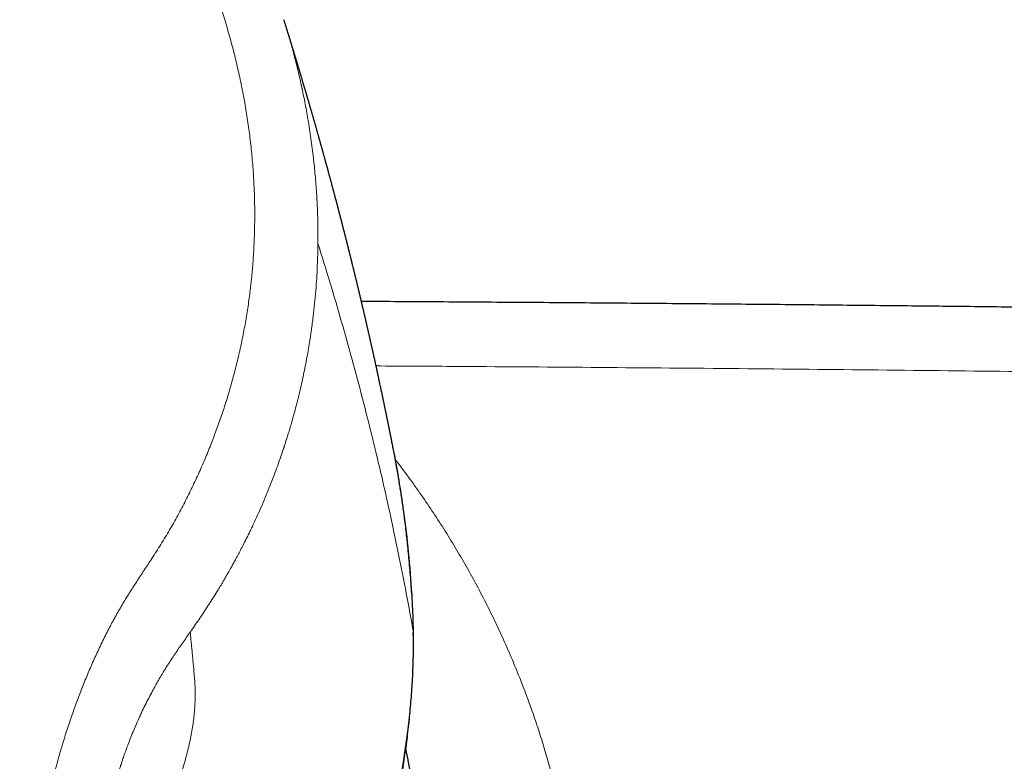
# Model space of a CAD drawing. Header units: millimetres. Extents: x 8 to 965, y 12 to 534.
# Tile 33 of 56: x 510 to 536, y 499 to 519. Entities that reach past the tile are written whole.
import ezdxf

# ---------------------------------------------------------------- set-up
doc = ezdxf.new("R2010")
doc.units = ezdxf.units.MM

msp = doc.modelspace()

# ---------------------------------------------------------------- linework, layer by layer
at = {"color": 7, "linetype": 'Continuous', "lineweight": 30}
msp.add_line((516.866, 518.632), (516.86, 518.651), dxfattribs=at)
at = {"color": 252, "linetype": 'Continuous', "lineweight": 0}
msp.add_line((520.236, 501.633), (520.237, 501.621), dxfattribs=at)
at = {"color": 7, "linetype": 'Continuous', "lineweight": 30, "flags": 128}
msp.add_lwpolyline([(520.356, 497.949), (520.337, 498.051), (520.317, 498.157), (520.287, 498.319), (520.256, 498.483), (520.225, 498.651), (520.193, 498.822), (520.161, 498.996), (520.127, 499.174), (520.099, 499.328), (520.069, 499.485), (520.051, 499.583)], dxfattribs=at)
at = {"color": 252, "linetype": 'Continuous', "lineweight": 0}
msp.add_arc((497.663, 502.783), 22.602, 307.1375, 357.0827, dxfattribs=at)
for points, knots in [([(516.096, 513.349), (516.097, 513.505), (516.098, 513.815), (516.083, 514.281), (516.055, 514.746), (516.014, 515.211), (515.961, 515.672), (515.896, 516.129), (515.819, 516.582), (515.731, 517.034), (515.63, 517.486), (515.517, 517.939), (515.391, 518.393), (515.253, 518.844), (515.104, 519.291), (514.944, 519.735), (514.772, 520.176), (514.59, 520.612), (514.396, 521.044), (514.192, 521.471), (513.977, 521.893), (513.752, 522.311), (513.518, 522.721), (513.275, 523.123), (513.023, 523.517), (512.762, 523.906), (512.49, 524.292), (512.206, 524.674), (511.91, 525.052), (511.605, 525.423), (511.29, 525.787), (510.966, 526.144), (510.633, 526.494), (510.303, 526.823), (509.977, 527.133), (509.658, 527.425), (509.331, 527.71), (508.998, 527.987), (508.66, 528.257), (508.318, 528.517), (507.971, 528.769), (507.619, 529.014), (507.259, 529.252), (506.89, 529.484), (506.513, 529.71), (506.131, 529.927), (505.743, 530.136), (505.353, 530.336), (504.96, 530.526), (504.564, 530.706), (504.165, 530.879), (503.759, 531.044), (503.346, 531.202), (502.927, 531.352), (502.504, 531.493), (502.078, 531.625), (501.652, 531.747), (501.225, 531.86), (500.797, 531.963), (500.368, 532.057), (499.933, 532.143), (499.494, 532.22), (499.05, 532.288), (498.605, 532.346), (498.158, 532.396), (497.713, 532.436), (497.269, 532.467), (496.828, 532.489), (496.385, 532.503), (496.09, 532.506), (495.943, 532.507)], [0, 0, 0, 0, 0.015912, 0.03181, 0.047695, 0.063567, 0.079429, 0.094998, 0.110558, 0.126109, 0.141652, 0.157503, 0.173344, 0.189175, 0.204998, 0.220811, 0.236616, 0.252411, 0.268163, 0.283905, 0.299637, 0.31536, 0.331074, 0.346498, 0.361914, 0.377321, 0.392719, 0.408424, 0.424121, 0.439811, 0.455493, 0.47117, 0.486841, 0.502508, 0.516463, 0.530417, 0.544368, 0.558316, 0.572262, 0.585955, 0.599644, 0.613331, 0.627015, 0.640945, 0.654874, 0.668801, 0.682727, 0.696653, 0.710329, 0.724005, 0.73768, 0.751355, 0.765277, 0.779199, 0.793119, 0.807039, 0.820959, 0.834629, 0.848298, 0.861968, 0.875638, 0.889557, 0.903477, 0.9174, 0.931326, 0.945255, 0.958938, 0.972623, 0.986311, 1, 1, 1, 1]), ([(517.751, 512.798), (517.752, 512.951), (517.752, 513.257), (517.738, 513.716), (517.713, 514.176), (517.676, 514.637), (517.626, 515.112), (517.562, 515.602), (517.485, 516.087), (517.414, 516.467), (517.365, 516.708), (517.345, 516.805), (517.338, 516.84), (517.336, 516.849), (517.334, 516.859), (517.332, 516.868), (517.329, 516.878), (517.327, 516.888), (517.326, 516.895), (517.324, 516.901), (517.323, 516.908), (517.32, 516.921), (517.316, 516.941), (517.309, 516.974), (517.298, 517.02), (517.285, 517.081), (517.268, 517.155), (517.248, 517.241), (517.224, 517.34), (517.197, 517.451), (517.166, 517.575), (517.131, 517.712), (517.092, 517.859), (517.049, 518.015), (517.002, 518.181), (516.951, 518.358), (516.905, 518.51), (516.876, 518.602), (516.866, 518.632)], [0, 0, 0, 0, 0.078087, 0.156223, 0.234405, 0.312636, 0.390918, 0.477089, 0.563326, 0.639268, 0.672699, 0.687412, 0.689064, 0.690715, 0.692367, 0.694019, 0.69567, 0.697322, 0.698973, 0.6994, 0.700615, 0.702519, 0.706131, 0.710968, 0.719325, 0.729862, 0.742581, 0.75748, 0.774562, 0.793828, 0.815278, 0.838913, 0.864735, 0.891583, 0.92045, 0.951335, 0.984242, 1, 1, 1, 1]), ([(513.404, 504.548), (513.484, 504.672), (513.644, 504.919), (513.871, 505.297), (514.087, 505.679), (514.292, 506.067), (514.485, 506.46), (514.665, 506.849), (514.832, 507.235), (514.985, 507.616), (515.129, 508.001), (515.264, 508.388), (515.391, 508.786), (515.51, 509.195), (515.62, 509.615), (515.719, 510.037), (515.806, 510.461), (515.883, 510.888), (515.946, 511.307), (515.998, 511.721), (516.038, 512.127), (516.068, 512.534), (516.089, 512.941), (516.094, 513.213), (516.096, 513.349)], [0, 0, 0, 0, 0.04697, 0.093907, 0.140819, 0.187711, 0.234579, 0.28142, 0.325559, 0.369672, 0.413758, 0.457816, 0.501845, 0.548509, 0.59514, 0.641735, 0.688296, 0.734821, 0.781312, 0.825113, 0.868883, 0.912622, 0.956327, 1, 1, 1, 1]), ([(514.467, 502.709), (514.541, 502.815), (514.688, 503.026), (514.9, 503.348), (515.088, 503.645), (515.208, 503.844), (515.266, 503.941), (515.28, 503.966), (515.294, 503.99), (515.308, 504.014), (515.322, 504.038), (515.336, 504.062), (515.348, 504.083), (515.364, 504.111), (515.387, 504.15), (515.419, 504.206), (515.459, 504.277), (515.507, 504.362), (515.563, 504.464), (515.625, 504.578), (515.693, 504.706), (515.767, 504.848), (515.827, 504.966), (515.872, 505.055), (515.9, 505.11), (515.928, 505.168), (515.957, 505.227), (515.986, 505.288), (516.013, 505.343), (516.035, 505.389), (516.078, 505.48), (516.193, 505.729), (516.374, 506.142), (516.576, 506.648), (516.723, 507.05), (516.804, 507.284), (516.832, 507.369), (516.84, 507.393), (516.848, 507.416), (516.856, 507.44), (516.863, 507.463), (516.871, 507.486), (516.886, 507.531), (516.908, 507.601), (516.94, 507.703), (516.977, 507.82), (517.017, 507.953), (517.06, 508.101), (517.107, 508.266), (517.156, 508.445), (517.206, 508.638), (517.258, 508.846), (517.31, 509.07), (517.361, 509.299), (517.409, 509.533), (517.453, 509.759), (517.483, 509.921), (517.499, 510.013), (517.504, 510.043), (517.509, 510.073), (517.514, 510.102), (517.519, 510.133), (517.542, 510.274), (517.58, 510.523), (517.627, 510.878), (517.665, 511.222), (517.696, 511.557), (517.719, 511.882), (517.736, 512.197), (517.747, 512.501), (517.75, 512.7), (517.751, 512.798)], [0, 0, 0, 0, 0.035521, 0.071055, 0.106606, 0.132897, 0.135479, 0.138062, 0.140645, 0.143228, 0.145811, 0.148395, 0.150978, 0.15243, 0.157404, 0.163439, 0.170534, 0.179884, 0.190604, 0.202695, 0.216158, 0.230993, 0.247202, 0.252853, 0.258653, 0.264603, 0.270703, 0.276953, 0.283353, 0.287835, 0.291081, 0.311489, 0.364222, 0.416994, 0.463466, 0.483923, 0.48622, 0.488517, 0.490813, 0.49311, 0.495407, 0.497704, 0.500001, 0.508438, 0.518368, 0.529793, 0.542712, 0.557127, 0.573039, 0.590448, 0.608964, 0.628921, 0.650321, 0.673165, 0.694463, 0.716883, 0.737541, 0.740311, 0.743095, 0.745895, 0.748709, 0.751539, 0.754383, 0.788622, 0.821853, 0.854075, 0.885286, 0.915486, 0.944672, 0.972845, 1, 1, 1, 1]), ([(517.752, 512.798), (517.857, 512.459), (518.067, 511.781), (518.365, 510.765), (518.65, 509.747), (518.921, 508.73), (519.178, 507.712), (519.421, 506.693), (519.65, 505.674), (519.864, 504.655), (520.066, 503.636), (520.189, 502.956), (520.25, 502.616)], [0, 0, 0, 0, 0.1, 0.2, 0.3, 0.4, 0.5, 0.6, 0.7, 0.8, 0.9, 1, 1, 1, 1]), ([(519.273, 509.589), (519.932, 509.586), (521.808, 509.575), (524.898, 509.552), (528.543, 509.522), (532.184, 509.487), (535.821, 509.447), (539.308, 509.405), (542.646, 509.361), (545.835, 509.315), (548.66, 509.271), (551.122, 509.231), (553.138, 509.197), (554.533, 509.172), (555.31, 509.158), (555.551, 509.154), (555.793, 509.149), (556.035, 509.145), (556.276, 509.14), (556.683, 509.133), (557.257, 509.122), (558.004, 509.108), (558.762, 509.093), (559.5, 509.079), (560.217, 509.065), (560.712, 509.055), (561.012, 509.049), (561.115, 509.047), (561.218, 509.045), (561.323, 509.043), (561.439, 509.04), (561.625, 509.037), (561.874, 509.031), (562.207, 509.024), (562.559, 509.017), (562.928, 509.009), (563.286, 509.002), (563.632, 508.994), (563.966, 508.987), (564.287, 508.98), (564.597, 508.973), (564.883, 508.967), (565.147, 508.961), (565.39, 508.956), (565.623, 508.951), (565.838, 508.946), (566.037, 508.942), (566.212, 508.938), (566.331, 508.935), (566.395, 508.934), (566.415, 508.933), (566.434, 508.933), (566.454, 508.933), (566.473, 508.932), (566.627, 508.929), (566.916, 508.922), (567.269, 508.915), (567.49, 508.91), (567.576, 508.909), (567.6, 508.908), (567.624, 508.908), (567.648, 508.907), (567.672, 508.907), (567.698, 508.906), (567.789, 508.904), (567.94, 508.901), (568.138, 508.896), (568.318, 508.892), (568.48, 508.888), (568.631, 508.885), (568.77, 508.881), (568.89, 508.877), (568.992, 508.874), (569.083, 508.871), (569.174, 508.868), (569.269, 508.865), (569.391, 508.859), (569.54, 508.852), (569.713, 508.842), (569.884, 508.831), (570.056, 508.818), (570.238, 508.802), (570.47, 508.78), (570.747, 508.749), (571.062, 508.709), (571.421, 508.657), (571.826, 508.59), (572.274, 508.504), (572.721, 508.407), (573.166, 508.298), (573.609, 508.179), (574.039, 508.051), (574.458, 507.916), (574.863, 507.774), (575.265, 507.623), (575.662, 507.462), (576.062, 507.289), (576.464, 507.103), (576.868, 506.903), (577.268, 506.692), (577.663, 506.47), (578.053, 506.238), (578.428, 506.001), (578.788, 505.76), (579.136, 505.515), (579.477, 505.263), (579.812, 505.001), (580.147, 504.727), (580.481, 504.439), (580.813, 504.138), (581.136, 503.828), (581.45, 503.511), (581.756, 503.186), (582.047, 502.86), (582.324, 502.533), (582.586, 502.207), (582.838, 501.876), (583.081, 501.539), (583.32, 501.19), (583.554, 500.827), (583.781, 500.451), (583.999, 500.067), (584.207, 499.677), (584.405, 499.28), (584.588, 498.885), (584.757, 498.493), (584.914, 498.105), (585.06, 497.712), (585.197, 497.315), (585.327, 496.906), (585.448, 496.484), (585.56, 496.051), (585.661, 495.616), (585.75, 495.178), (585.827, 494.737), (585.891, 494.302), (585.943, 493.872), (585.982, 493.451), (586.011, 493.029), (586.029, 492.608), (586.036, 492.177), (586.031, 491.738), (586.014, 491.29), (585.985, 490.842), (585.943, 490.393), (585.89, 489.946), (585.825, 489.508), (585.751, 489.081), (585.668, 488.665), (585.574, 488.25), (585.47, 487.837), (585.354, 487.418), (585.224, 486.993), (585.081, 486.564), (584.926, 486.139), (584.76, 485.717), (584.583, 485.299), (584.399, 484.894), (584.208, 484.5), (584.011, 484.119), (583.805, 483.743), (583.59, 483.373), (583.362, 483.001), (583.119, 482.627), (582.861, 482.252), (582.593, 481.884), (582.314, 481.522), (582.026, 481.168), (581.734, 480.827), (581.44, 480.501), (581.143, 480.189), (580.84, 479.884), (580.528, 479.587), (580.202, 479.29), (579.862, 478.997), (579.508, 478.706), (579.147, 478.426), (578.779, 478.155), (578.403, 477.894), (578.027, 477.647), (577.652, 477.414), (577.279, 477.195), (576.901, 476.987), (576.519, 476.788), (576.123, 476.595), (575.714, 476.408), (575.292, 476.229), (574.867, 476.061), (574.439, 475.906), (574.007, 475.762), (573.602, 475.639), (573.226, 475.534), (572.879, 475.445), (572.531, 475.364), (572.179, 475.29), (571.826, 475.223), (571.497, 475.168), (571.193, 475.122), (570.916, 475.086), (570.641, 475.054), (570.37, 475.028), (570.124, 475.008), (569.899, 474.993), (569.69, 474.982), (569.52, 474.974), (569.389, 474.969), (569.301, 474.966), (569.211, 474.963), (569.124, 474.961), (569.042, 474.959), (568.923, 474.956), (568.76, 474.953), (568.547, 474.95), (568.349, 474.948), (568.168, 474.947), (568.047, 474.947), (567.965, 474.946), (567.921, 474.946), (567.877, 474.946), (567.834, 474.946), (567.799, 474.946), (567.761, 474.946), (567.715, 474.946), (567.65, 474.946), (567.573, 474.946), (567.484, 474.946), (567.383, 474.946), (567.274, 474.946), (567.166, 474.947), (567.066, 474.947), (566.975, 474.947), (566.889, 474.947), (566.817, 474.947), (566.758, 474.947), (566.71, 474.946), (566.665, 474.946), (566.622, 474.946), (566.578, 474.946), (566.527, 474.946), (566.373, 474.945), (566.132, 474.944), (565.815, 474.943), (565.499, 474.941), (565.174, 474.94), (564.84, 474.938), (564.51, 474.936), (564.184, 474.935), (563.862, 474.933), (563.553, 474.932), (563.256, 474.93), (562.981, 474.929), (562.727, 474.927), (562.494, 474.926), (562.27, 474.925), (562.109, 474.924), (562.007, 474.924), (561.962, 474.923), (561.917, 474.923), (561.873, 474.923), (561.829, 474.923), (561.785, 474.923), (561.735, 474.922), (561.568, 474.922), (561.149, 474.92), (560.482, 474.917), (559.674, 474.913), (558.859, 474.909), (558.242, 474.907), (557.824, 474.905), (557.608, 474.904), (557.391, 474.903), (557.173, 474.902), (556.955, 474.901), (555.331, 474.894), (552.3, 474.881), (547.864, 474.863), (543.43, 474.845), (538.998, 474.828), (534.595, 474.811), (530.22, 474.795), (525.874, 474.78), (521.53, 474.766), (518.634, 474.757), (517.187, 474.752)], [0, 0, 0, 0, 0.012654, 0.036012, 0.059343, 0.082648, 0.105927, 0.129179, 0.149619, 0.170039, 0.190439, 0.203892, 0.217336, 0.22916, 0.230708, 0.232256, 0.233803, 0.235351, 0.236898, 0.238446, 0.243157, 0.24794, 0.252796, 0.257724, 0.262121, 0.266574, 0.267232, 0.267891, 0.268551, 0.269213, 0.269919, 0.270779, 0.272772, 0.27472, 0.277166, 0.279535, 0.281827, 0.284042, 0.28618, 0.28824, 0.290224, 0.29213, 0.293744, 0.295297, 0.296791, 0.298226, 0.299439, 0.300605, 0.301593, 0.30172, 0.301846, 0.301972, 0.302097, 0.302221, 0.302345, 0.305047, 0.307778, 0.309135, 0.309288, 0.30944, 0.309593, 0.309746, 0.309899, 0.310052, 0.310252, 0.311646, 0.312952, 0.314063, 0.315102, 0.316068, 0.316962, 0.317783, 0.318377, 0.318927, 0.319523, 0.320136, 0.320743, 0.321877, 0.322991, 0.324085, 0.325158, 0.326303, 0.327597, 0.329628, 0.331657, 0.333683, 0.336607, 0.339532, 0.342462, 0.345398, 0.348343, 0.35129, 0.35406, 0.356828, 0.359593, 0.362359, 0.365126, 0.368045, 0.370972, 0.373911, 0.376865, 0.379834, 0.382794, 0.385577, 0.388364, 0.391158, 0.393961, 0.396773, 0.399746, 0.402716, 0.405686, 0.408657, 0.411632, 0.414615, 0.417423, 0.420224, 0.423019, 0.42581, 0.428599, 0.431557, 0.434524, 0.437501, 0.44049, 0.443494, 0.446501, 0.449332, 0.452167, 0.455005, 0.457849, 0.460701, 0.463735, 0.466763, 0.469787, 0.47281, 0.475833, 0.478875, 0.481743, 0.484601, 0.487451, 0.490295, 0.493134, 0.496148, 0.499162, 0.502177, 0.505196, 0.50822, 0.511236, 0.514071, 0.516903, 0.519736, 0.52257, 0.525407, 0.528412, 0.531411, 0.534405, 0.537398, 0.540389, 0.543389, 0.546215, 0.549033, 0.551845, 0.554654, 0.55746, 0.560435, 0.563408, 0.566382, 0.569358, 0.57234, 0.575316, 0.578114, 0.580909, 0.583703, 0.586498, 0.589295, 0.592264, 0.595226, 0.598182, 0.601135, 0.604087, 0.607051, 0.609845, 0.612631, 0.61541, 0.618186, 0.62096, 0.623916, 0.626862, 0.629798, 0.632728, 0.635653, 0.638575, 0.640871, 0.643167, 0.645466, 0.647767, 0.650073, 0.652383, 0.654194, 0.655986, 0.657758, 0.659513, 0.661217, 0.662506, 0.663845, 0.665232, 0.66579, 0.666356, 0.666929, 0.66751, 0.668031, 0.668514, 0.669798, 0.671163, 0.672609, 0.673608, 0.674642, 0.674918, 0.675197, 0.675479, 0.675762, 0.676022, 0.676149, 0.676493, 0.676912, 0.677406, 0.677976, 0.678621, 0.679341, 0.680075, 0.680689, 0.68127, 0.68182, 0.682337, 0.682655, 0.682959, 0.68325, 0.683527, 0.68379, 0.684091, 0.684506, 0.686753, 0.688707, 0.690613, 0.692818, 0.694955, 0.697022, 0.699162, 0.701222, 0.703203, 0.705105, 0.706928, 0.708486, 0.709981, 0.711414, 0.712784, 0.713077, 0.713367, 0.713653, 0.713937, 0.714218, 0.714496, 0.714781, 0.71518, 0.717696, 0.72283, 0.728005, 0.733221, 0.738479, 0.739862, 0.741249, 0.742638, 0.74403, 0.745425, 0.746823, 0.775243, 0.803645, 0.832031, 0.8604, 0.888754, 0.916586, 0.944404, 0.972208, 1, 1, 1, 1]), ([(517.793, 475.456), (517.93, 475.612), (518.204, 475.921), (518.6, 476.396), (518.985, 476.877), (519.358, 477.365), (519.718, 477.856), (520.063, 478.351), (520.395, 478.85), (520.716, 479.355), (521.015, 479.849), (521.292, 480.33), (521.55, 480.798), (521.798, 481.27), (522.036, 481.747), (522.265, 482.229), (522.485, 482.715), (522.695, 483.205), (522.892, 483.692), (523.077, 484.174), (523.249, 484.651), (523.411, 485.129), (523.563, 485.609), (523.706, 486.09), (523.837, 486.564), (523.956, 487.03), (524.063, 487.489), (524.162, 487.949), (524.253, 488.41), (524.338, 488.89), (524.415, 489.388), (524.485, 489.905), (524.543, 490.422), (524.59, 490.94), (524.626, 491.458), (524.651, 491.976), (524.665, 492.495), (524.667, 493.004), (524.659, 493.502), (524.641, 493.99), (524.613, 494.477), (524.574, 494.963), (524.525, 495.447), (524.467, 495.922), (524.4, 496.386), (524.326, 496.841), (524.242, 497.293), (524.15, 497.742), (524.046, 498.204), (523.929, 498.678), (523.797, 499.166), (523.655, 499.651), (523.502, 500.134), (523.338, 500.612), (523.163, 501.088), (522.978, 501.561), (522.774, 502.051), (522.549, 502.557), (522.303, 503.077), (522.044, 503.591), (521.772, 504.099), (521.49, 504.597), (521.196, 505.085), (520.893, 505.565), (520.577, 506.038), (520.247, 506.508), (519.982, 506.871), (519.822, 507.076), (519.781, 507.128)], [0, 0, 0, 0, 0.017375, 0.034688, 0.051948, 0.069163, 0.086341, 0.103186, 0.120011, 0.136827, 0.153693, 0.168745, 0.183795, 0.198848, 0.213911, 0.22899, 0.24409, 0.259217, 0.274378, 0.28882, 0.303228, 0.317609, 0.331967, 0.346307, 0.360635, 0.374138, 0.38764, 0.401145, 0.414659, 0.428172, 0.443238, 0.458295, 0.47335, 0.488407, 0.503475, 0.518558, 0.533665, 0.548801, 0.563078, 0.577356, 0.591642, 0.60594, 0.620257, 0.634597, 0.648145, 0.661724, 0.675339, 0.688942, 0.702376, 0.717371, 0.732373, 0.747389, 0.762425, 0.777488, 0.792581, 0.807713, 0.822889, 0.840086, 0.857272, 0.874456, 0.891646, 0.90885, 0.925769, 0.942718, 0.959706, 0.976751, 0.994117, 1, 1, 1, 1]), ([(510.345, 495.374), (510.353, 495.505), (510.368, 495.767), (510.396, 496.16), (510.43, 496.552), (510.473, 496.942), (510.526, 497.331), (510.591, 497.718), (510.667, 498.116), (510.756, 498.524), (510.859, 498.943), (510.971, 499.359), (511.092, 499.772), (511.219, 500.17), (511.35, 500.552), (511.484, 500.92), (511.626, 501.284), (511.776, 501.646), (511.934, 502.004), (512.101, 502.358), (512.272, 502.698), (512.447, 503.024), (512.626, 503.336), (512.814, 503.643), (513.008, 503.946), (513.207, 504.247), (513.339, 504.448), (513.404, 504.548)], [0, 0, 0, 0, 0.040185, 0.080348, 0.120484, 0.160595, 0.200695, 0.240794, 0.28089, 0.324991, 0.369075, 0.413136, 0.457176, 0.501197, 0.541202, 0.581194, 0.62117, 0.661129, 0.70107, 0.740996, 0.780903, 0.817459, 0.853986, 0.890499, 0.927007, 0.96351, 1, 1, 1, 1]), ([(511.827, 494.656), (511.829, 494.695), (511.834, 494.781), (511.842, 494.92), (511.853, 495.08), (511.865, 495.262), (511.876, 495.413), (511.885, 495.526), (511.891, 495.597), (511.897, 495.669), (511.904, 495.743), (511.911, 495.819), (511.919, 495.896), (511.929, 496.002), (511.944, 496.135), (511.966, 496.322), (511.993, 496.527), (512.024, 496.744), (512.056, 496.941), (512.087, 497.123), (512.136, 497.386), (512.207, 497.733), (512.305, 498.147), (512.39, 498.47), (512.443, 498.656), (512.462, 498.723), (512.468, 498.742), (512.473, 498.76), (512.479, 498.778), (512.484, 498.797), (512.49, 498.815), (512.496, 498.836), (512.504, 498.864), (512.517, 498.905), (512.535, 498.965), (512.56, 499.044), (512.591, 499.141), (512.629, 499.254), (512.672, 499.381), (512.722, 499.521), (512.778, 499.673), (512.842, 499.838), (512.911, 500.01), (512.985, 500.186), (513.044, 500.318), (513.086, 500.411), (513.109, 500.46), (513.132, 500.51), (513.156, 500.561), (513.181, 500.613), (513.228, 500.711), (513.298, 500.85), (513.39, 501.026), (513.478, 501.187), (513.552, 501.318), (513.612, 501.422), (513.66, 501.502), (513.706, 501.58), (513.758, 501.663), (513.857, 501.821), (514.007, 502.049), (514.206, 502.336), (514.34, 502.527), (514.407, 502.622)], [0, 0, 0, 0, 0.013877, 0.030265, 0.049163, 0.070572, 0.094491, 0.102527, 0.110811, 0.119343, 0.128123, 0.137151, 0.146427, 0.15535, 0.174964, 0.193646, 0.221989, 0.247874, 0.271299, 0.292469, 0.313406, 0.365689, 0.417895, 0.463769, 0.483932, 0.486194, 0.488456, 0.490718, 0.49298, 0.495242, 0.497503, 0.499764, 0.502951, 0.507641, 0.515255, 0.525034, 0.53698, 0.551092, 0.56737, 0.584519, 0.603557, 0.624486, 0.647306, 0.668954, 0.692069, 0.698365, 0.704762, 0.711259, 0.717858, 0.724557, 0.731356, 0.756336, 0.779588, 0.801112, 0.820907, 0.832465, 0.843339, 0.85353, 0.864025, 0.877802, 0.91869, 0.959423, 1, 1, 1, 1]), ([(514.407, 502.622), (514.417, 502.637), (514.437, 502.666), (514.457, 502.695), (514.467, 502.709)], [0, 0, 0, 0, 0.499987, 1, 1, 1, 1]), ([(514.409, 502.621), (514.414, 502.577), (514.423, 502.488), (514.437, 502.352), (514.45, 502.21), (514.464, 502.062), (514.478, 501.908), (514.493, 501.745), (514.508, 501.576), (514.518, 501.46), (514.523, 501.401)], [0, 0, 0, 0, 0.108535, 0.220488, 0.336543, 0.457384, 0.583696, 0.716154, 0.855034, 1, 1, 1, 1]), ([(520.236, 501.633), (520.238, 501.696), (520.243, 501.824), (520.248, 502.02), (520.251, 502.217), (520.252, 502.416), (520.251, 502.55), (520.25, 502.616)], [0, 0, 0, 0, 0.199524, 0.400004, 0.600723, 0.800962, 1, 1, 1, 1]), ([(520.25, 502.616), (520.251, 502.614), (520.252, 502.61), (520.247, 502.606), (520.245, 502.605)], [0, 0, 0, 0, 0.609825, 1, 1, 1, 1]), ([(514.523, 501.401), (514.527, 501.349), (514.534, 501.244), (514.54, 501.076), (514.54, 500.895), (514.532, 500.701), (514.517, 500.507), (514.496, 500.317), (514.47, 500.133), (514.437, 499.94), (514.396, 499.737), (514.347, 499.527), (514.291, 499.313), (514.228, 499.094), (514.155, 498.867), (514.074, 498.632), (513.982, 498.39), (513.881, 498.142), (513.77, 497.888), (513.648, 497.63), (513.517, 497.368), (513.376, 497.103), (513.225, 496.837), (513.065, 496.571), (512.896, 496.305), (512.719, 496.04), (512.535, 495.778), (512.343, 495.518), (512.144, 495.263), (511.978, 495.057), (511.877, 494.938), (511.845, 494.902)], [0, 0, 0, 0, 0.0368384, 0.0747798, 0.1137579, 0.1537194, 0.1946049, 0.2273274, 0.2605425, 0.2942296, 0.3283602, 0.3628931, 0.3959368, 0.4292953, 0.4629516, 0.49687, 0.5310169, 0.5653659, 0.5998986, 0.6345947, 0.6694276, 0.7043677, 0.7393836, 0.7744508, 0.8095523, 0.8446642, 0.8797559, 0.9147944, 0.9497614, 0.9846368, 1, 1, 1, 1])]:
    msp.add_open_spline(points, degree=3, knots=knots, dxfattribs=at)
at = {"color": 7, "linetype": 'Continuous', "lineweight": 30}
for points, knots in [([(519.737, 507.343), (519.735, 507.354), (519.731, 507.374), (519.726, 507.403), (519.72, 507.431), (519.715, 507.458), (519.71, 507.486), (519.704, 507.513), (519.699, 507.54), (519.694, 507.566), (519.689, 507.588), (519.685, 507.608), (519.682, 507.628), (519.677, 507.649), (519.673, 507.672), (519.668, 507.697), (519.663, 507.723), (519.658, 507.747), (519.654, 507.768), (519.65, 507.786), (519.647, 507.802), (519.644, 507.817), (519.64, 507.835), (519.636, 507.856), (519.631, 507.879), (519.627, 507.903), (519.622, 507.926), (519.618, 507.947), (519.614, 507.967), (519.61, 507.987), (519.606, 508.008), (519.601, 508.031), (519.596, 508.056), (519.59, 508.083), (519.585, 508.11), (519.58, 508.135), (519.574, 508.165), (519.566, 508.204), (519.556, 508.252), (519.546, 508.303), (519.536, 508.352), (519.526, 508.397), (519.517, 508.441), (519.509, 508.482), (519.501, 508.52), (519.493, 508.557), (519.486, 508.594), (519.478, 508.632), (519.47, 508.67), (519.462, 508.707), (519.455, 508.742), (519.449, 508.77), (519.443, 508.795), (519.439, 508.817), (519.434, 508.842), (519.428, 508.87), (519.421, 508.899), (519.415, 508.928), (519.41, 508.953), (519.405, 508.975), (519.398, 509.009), (519.388, 509.057), (519.376, 509.113), (519.365, 509.163), (519.354, 509.214), (519.342, 509.269), (519.33, 509.328), (519.32, 509.372), (519.313, 509.405), (519.308, 509.43), (519.302, 509.456), (519.297, 509.48), (519.292, 509.502), (519.288, 509.521), (519.284, 509.54), (519.28, 509.559), (519.275, 509.578), (519.27, 509.602), (519.264, 509.63), (519.257, 509.662), (519.25, 509.696), (519.242, 509.729), (519.236, 509.76), (519.229, 509.789), (519.223, 509.817), (519.217, 509.845), (519.21, 509.875), (519.204, 509.905), (519.197, 509.935), (519.19, 509.965), (519.183, 509.997), (519.176, 510.029), (519.169, 510.061), (519.162, 510.09), (519.156, 510.116), (519.151, 510.141), (519.145, 510.165), (519.14, 510.19), (519.134, 510.217), (519.127, 510.245), (519.121, 510.273), (519.116, 510.297), (519.111, 510.317), (519.107, 510.336), (519.102, 510.357), (519.096, 510.383), (519.089, 510.413), (519.082, 510.445), (519.075, 510.474), (519.069, 510.501), (519.064, 510.525), (519.058, 510.55), (519.052, 510.577), (519.045, 510.606), (519.038, 510.636), (519.032, 510.662), (519.027, 510.685), (519.022, 510.705), (519.018, 510.725), (519.013, 510.747), (519.007, 510.772), (519.001, 510.798), (518.995, 510.823), (518.99, 510.846), (518.985, 510.867), (518.98, 510.89), (518.973, 510.917), (518.966, 510.947), (518.959, 510.978), (518.952, 511.008), (518.946, 511.036), (518.939, 511.063), (518.934, 511.086), (518.929, 511.106), (518.925, 511.122), (518.921, 511.14), (518.916, 511.161), (518.911, 511.184), (518.905, 511.21), (518.899, 511.236), (518.892, 511.262), (518.887, 511.285), (518.882, 511.305), (518.878, 511.325), (518.873, 511.345), (518.867, 511.367), (518.862, 511.392), (518.856, 511.417), (518.85, 511.441), (518.845, 511.461), (518.841, 511.477), (518.838, 511.491), (518.835, 511.503), (518.832, 511.517), (518.828, 511.534), (518.822, 511.556), (518.816, 511.582), (518.809, 511.611), (518.803, 511.637), (518.797, 511.661), (518.791, 511.686), (518.785, 511.712), (518.778, 511.743), (518.77, 511.776), (518.761, 511.81), (518.753, 511.845), (518.745, 511.878), (518.738, 511.908), (518.731, 511.937), (518.723, 511.969), (518.714, 512.005), (518.705, 512.043), (518.697, 512.072), (518.692, 512.094), (518.688, 512.111), (518.683, 512.129), (518.678, 512.151), (518.672, 512.175), (518.666, 512.2), (518.66, 512.223), (518.656, 512.242), (518.652, 512.257), (518.649, 512.269), (518.646, 512.281), (518.643, 512.294), (518.639, 512.31), (518.634, 512.33), (518.629, 512.352), (518.623, 512.374), (518.617, 512.399), (518.611, 512.424), (518.605, 512.449), (518.598, 512.474), (518.591, 512.502), (518.584, 512.531), (518.577, 512.56), (518.57, 512.587), (518.564, 512.61), (518.559, 512.63), (518.554, 512.649), (518.55, 512.668), (518.544, 512.689), (518.539, 512.712), (518.533, 512.736), (518.527, 512.76), (518.52, 512.785), (518.514, 512.81), (518.507, 512.837), (518.5, 512.866), (518.492, 512.897), (518.484, 512.928), (518.477, 512.957), (518.47, 512.985), (518.463, 513.011), (518.457, 513.036), (518.451, 513.059), (518.445, 513.083), (518.438, 513.11), (518.43, 513.139), (518.423, 513.169), (518.416, 513.196), (518.41, 513.219), (518.405, 513.236), (518.401, 513.252), (518.397, 513.267), (518.392, 513.286), (518.387, 513.309), (518.381, 513.333), (518.374, 513.358), (518.367, 513.384), (518.361, 513.409), (518.355, 513.432), (518.349, 513.456), (518.342, 513.481), (518.334, 513.513), (518.324, 513.55), (518.314, 513.59), (518.305, 513.623), (518.298, 513.649), (518.293, 513.668), (518.289, 513.686), (518.284, 513.706), (518.278, 513.727), (518.271, 513.752), (518.265, 513.777), (518.259, 513.8), (518.253, 513.821), (518.248, 513.839), (518.244, 513.857), (518.239, 513.877), (518.233, 513.898), (518.227, 513.921), (518.221, 513.944), (518.215, 513.965), (518.21, 513.984), (518.206, 513.999), (518.202, 514.013), (518.199, 514.027), (518.194, 514.043), (518.189, 514.063), (518.183, 514.088), (518.175, 514.117), (518.167, 514.147), (518.16, 514.174), (518.153, 514.199), (518.146, 514.224), (518.139, 514.252), (518.131, 514.281), (518.122, 514.315), (518.112, 514.351), (518.102, 514.389), (518.094, 514.421), (518.086, 514.448), (518.079, 514.473), (518.072, 514.5), (518.064, 514.529), (518.057, 514.558), (518.049, 514.584), (518.042, 514.61), (518.035, 514.637), (518.028, 514.664), (518.021, 514.689), (518.015, 514.712), (518.009, 514.734), (518.004, 514.752), (517.999, 514.768), (517.996, 514.781), (517.992, 514.794), (517.988, 514.809), (517.983, 514.828), (517.977, 514.85), (517.97, 514.873), (517.964, 514.897), (517.958, 514.919), (517.951, 514.944), (517.943, 514.973), (517.934, 515.007), (517.924, 515.043), (517.913, 515.08), (517.903, 515.117), (517.895, 515.147), (517.888, 515.171), (517.884, 515.188), (517.879, 515.203), (517.875, 515.218), (517.871, 515.232), (517.867, 515.249), (517.861, 515.271), (517.854, 515.296), (517.847, 515.321), (517.84, 515.345), (517.834, 515.366), (517.828, 515.388), (517.822, 515.411), (517.814, 515.437), (517.806, 515.466), (517.798, 515.494), (517.792, 515.518), (517.787, 515.535), (517.783, 515.547), (517.78, 515.558), (517.777, 515.57), (517.773, 515.585), (517.768, 515.601), (517.762, 515.623), (517.755, 515.648), (517.747, 515.676), (517.74, 515.701), (517.733, 515.725), (517.726, 515.749), (517.719, 515.776), (517.711, 515.804), (517.703, 515.833), (517.695, 515.858), (517.688, 515.885), (517.679, 515.915), (517.669, 515.951), (517.657, 515.991), (517.645, 516.036), (517.632, 516.082), (517.619, 516.125), (517.609, 516.161), (517.6, 516.192), (517.592, 516.221), (517.583, 516.251), (517.575, 516.279), (517.568, 516.302), (517.562, 516.322), (517.557, 516.339), (517.552, 516.358), (517.546, 516.38), (517.539, 516.404), (517.532, 516.428), (517.524, 516.453), (517.517, 516.479), (517.509, 516.506), (517.502, 516.531), (517.495, 516.553), (517.489, 516.573), (517.484, 516.592), (517.478, 516.613), (517.471, 516.636), (517.464, 516.661), (517.457, 516.684), (517.451, 516.706), (517.444, 516.728), (517.438, 516.749), (517.432, 516.77), (517.425, 516.792), (517.419, 516.815), (517.412, 516.837), (517.406, 516.858), (517.4, 516.876), (517.395, 516.893), (517.39, 516.91), (517.385, 516.93), (517.377, 516.955), (517.369, 516.983), (517.36, 517.013), (517.351, 517.043), (517.342, 517.072), (517.334, 517.099), (517.327, 517.125), (517.319, 517.15), (517.312, 517.173), (517.306, 517.194), (517.3, 517.215), (517.294, 517.236), (517.287, 517.258), (517.28, 517.28), (517.273, 517.304), (517.265, 517.331), (517.257, 517.358), (517.249, 517.385), (517.242, 517.408), (517.235, 517.43), (517.23, 517.449), (517.225, 517.465), (517.219, 517.484), (517.213, 517.506), (517.204, 517.533), (517.195, 517.563), (517.186, 517.594), (517.178, 517.621), (517.17, 517.646), (517.163, 517.669), (517.156, 517.694), (517.148, 517.719), (517.14, 517.745), (517.133, 517.768), (517.127, 517.788), (517.122, 517.805), (517.117, 517.821), (517.111, 517.84), (517.105, 517.862), (517.096, 517.889), (517.086, 517.921), (517.077, 517.951), (517.069, 517.977), (517.063, 517.998), (517.057, 518.016), (517.053, 518.032), (517.048, 518.047), (517.042, 518.064), (517.036, 518.085), (517.029, 518.108), (517.021, 518.133), (517.014, 518.157), (517.007, 518.18), (517.001, 518.2), (516.995, 518.218), (516.99, 518.235), (516.984, 518.254), (516.978, 518.274), (516.971, 518.296), (516.964, 518.317), (516.958, 518.337), (516.953, 518.353), (516.949, 518.367), (516.945, 518.379), (516.941, 518.391), (516.937, 518.407), (516.931, 518.426), (516.924, 518.448), (516.915, 518.475), (516.906, 518.506), (516.895, 518.541), (516.884, 518.575), (516.875, 518.604), (516.869, 518.623), (516.867, 518.631), (516.866, 518.632)], [0, 0, 0, 0, 0.002747, 0.005347, 0.007642, 0.01018, 0.012431, 0.014878, 0.017368, 0.019616, 0.021616, 0.023338, 0.024931, 0.02677, 0.028888, 0.031049, 0.03342, 0.035604, 0.037447, 0.039012, 0.040225, 0.041599, 0.043141, 0.044983, 0.047123, 0.049307, 0.051291, 0.053075, 0.054952, 0.056575, 0.058335, 0.060343, 0.0626, 0.06505, 0.067452, 0.069666, 0.07169, 0.075413, 0.079794, 0.084495, 0.088751, 0.092685, 0.096519, 0.1002, 0.103611, 0.106555, 0.109829, 0.113316, 0.116688, 0.119925, 0.122986, 0.125847, 0.127536, 0.12944, 0.131629, 0.134104, 0.136846, 0.139385, 0.141593, 0.143473, 0.145333, 0.150524, 0.156245, 0.159968, 0.163823, 0.169596, 0.174712, 0.17918, 0.181204, 0.183486, 0.185829, 0.187949, 0.189843, 0.19151, 0.193186, 0.194793, 0.196497, 0.198299, 0.201039, 0.203892, 0.206817, 0.209804, 0.212621, 0.215182, 0.217512, 0.219946, 0.222583, 0.225278, 0.227885, 0.230458, 0.233234, 0.236356, 0.238994, 0.241641, 0.243989, 0.246033, 0.248022, 0.250274, 0.252641, 0.255244, 0.257814, 0.259956, 0.261668, 0.263128, 0.264881, 0.267171, 0.269996, 0.272896, 0.275502, 0.277814, 0.279873, 0.28194, 0.284351, 0.287086, 0.289711, 0.292047, 0.29406, 0.295798, 0.297482, 0.299275, 0.301553, 0.303976, 0.306236, 0.308194, 0.309939, 0.311897, 0.314339, 0.317092, 0.319859, 0.322493, 0.324993, 0.327363, 0.329608, 0.331078, 0.332491, 0.334035, 0.335827, 0.337868, 0.340156, 0.342647, 0.344946, 0.346961, 0.348693, 0.35031, 0.352104, 0.35408, 0.356237, 0.358572, 0.360774, 0.362469, 0.363896, 0.365057, 0.366051, 0.367274, 0.368763, 0.37052, 0.373122, 0.375703, 0.378047, 0.380155, 0.382028, 0.384481, 0.387197, 0.390112, 0.393223, 0.396302, 0.39928, 0.401927, 0.404228, 0.406976, 0.410344, 0.41384, 0.416954, 0.418237, 0.419657, 0.421307, 0.423187, 0.425297, 0.427637, 0.429897, 0.43146, 0.432735, 0.43373, 0.434734, 0.435899, 0.437227, 0.439001, 0.441, 0.443053, 0.444966, 0.447454, 0.449655, 0.451704, 0.454128, 0.456981, 0.459534, 0.461854, 0.46392, 0.465734, 0.467305, 0.468861, 0.470799, 0.472849, 0.475003, 0.477055, 0.47935, 0.481481, 0.483821, 0.486395, 0.489183, 0.492121, 0.49453, 0.497021, 0.499393, 0.501544, 0.503488, 0.505561, 0.507899, 0.510503, 0.51333, 0.515835, 0.517854, 0.519389, 0.520485, 0.521876, 0.523567, 0.525557, 0.527788, 0.529912, 0.532377, 0.534577, 0.536529, 0.538567, 0.540819, 0.543269, 0.547064, 0.550668, 0.554021, 0.555839, 0.557508, 0.559029, 0.560675, 0.562633, 0.564862, 0.567151, 0.569236, 0.571115, 0.572567, 0.574159, 0.575901, 0.577793, 0.579834, 0.581963, 0.583864, 0.585491, 0.586903, 0.588016, 0.58916, 0.590605, 0.592349, 0.594392, 0.597357, 0.60005, 0.602449, 0.604554, 0.606682, 0.609091, 0.611769, 0.614416, 0.618088, 0.621426, 0.624457, 0.626629, 0.628726, 0.631222, 0.633828, 0.636415, 0.638746, 0.640884, 0.64326, 0.645959, 0.64798, 0.650116, 0.652054, 0.653718, 0.655109, 0.656227, 0.657259, 0.658556, 0.660208, 0.66216, 0.664379, 0.666524, 0.668505, 0.670322, 0.673163, 0.676053, 0.679371, 0.682815, 0.686095, 0.689204, 0.690818, 0.692317, 0.693702, 0.694973, 0.696171, 0.697573, 0.699552, 0.701882, 0.704216, 0.706318, 0.708187, 0.710021, 0.712083, 0.714372, 0.717016, 0.7197, 0.721946, 0.723236, 0.724306, 0.725201, 0.72625, 0.727519, 0.72901, 0.73072, 0.73334, 0.735802, 0.738036, 0.740042, 0.742187, 0.74451, 0.74711, 0.74979, 0.752087, 0.753985, 0.756848, 0.760061, 0.763652, 0.76769, 0.772046, 0.775806, 0.779198, 0.781532, 0.784133, 0.786963, 0.789525, 0.791661, 0.79337, 0.794654, 0.796313, 0.798352, 0.800629, 0.802768, 0.804747, 0.80742, 0.809768, 0.811971, 0.814054, 0.815608, 0.817251, 0.81914, 0.821274, 0.823536, 0.825621, 0.827525, 0.829365, 0.831429, 0.833217, 0.835151, 0.837231, 0.839266, 0.841034, 0.842869, 0.844287, 0.845601, 0.847326, 0.84958, 0.85227, 0.854909, 0.857778, 0.860277, 0.862564, 0.865069, 0.867207, 0.869314, 0.871224, 0.872936, 0.874847, 0.876804, 0.87881, 0.880886, 0.883278, 0.886055, 0.888136, 0.89037, 0.892379, 0.89402, 0.895295, 0.89689, 0.898887, 0.901286, 0.904219, 0.906968, 0.909429, 0.911603, 0.913643, 0.915741, 0.918093, 0.920548, 0.922644, 0.924349, 0.925733, 0.927217, 0.928845, 0.930617, 0.933211, 0.936092, 0.939264, 0.941269, 0.943185, 0.944804, 0.946127, 0.947412, 0.948947, 0.950774, 0.952893, 0.955244, 0.95747, 0.959514, 0.961376, 0.962893, 0.964335, 0.965949, 0.967753, 0.96975, 0.971813, 0.973592, 0.975063, 0.976231, 0.977225, 0.978338, 0.97958, 0.981402, 0.983445, 0.985621, 0.988656, 0.991828, 0.994958, 0.997727, 0.999725, 1, 1, 1, 1]), ([(587.004, 499.282), (587.002, 499.286), (586.994, 499.303), (586.981, 499.331), (586.966, 499.362), (586.954, 499.385), (586.945, 499.404), (586.936, 499.422), (586.927, 499.441), (586.917, 499.461), (586.904, 499.487), (586.89, 499.515), (586.874, 499.547), (586.857, 499.581), (586.84, 499.615), (586.825, 499.644), (586.813, 499.668), (586.802, 499.691), (586.788, 499.718), (586.77, 499.753), (586.748, 499.795), (586.724, 499.841), (586.7, 499.888), (586.675, 499.935), (586.65, 499.983), (586.625, 500.028), (586.603, 500.069), (586.585, 500.104), (586.568, 500.134), (586.551, 500.166), (586.531, 500.202), (586.507, 500.246), (586.48, 500.295), (586.451, 500.347), (586.422, 500.399), (586.38, 500.473), (586.325, 500.569), (586.267, 500.668), (586.22, 500.749), (586.183, 500.811), (586.147, 500.87), (586.116, 500.923), (586.089, 500.967), (586.066, 501.003), (586.048, 501.033), (586.033, 501.057), (586.022, 501.075), (586.013, 501.09), (586.002, 501.107), (585.988, 501.13), (585.97, 501.159), (585.949, 501.192), (585.927, 501.226), (585.895, 501.277), (585.851, 501.345), (585.795, 501.432), (585.736, 501.522), (585.675, 501.615), (585.618, 501.699), (585.566, 501.775), (585.519, 501.843), (585.471, 501.912), (585.423, 501.981), (585.374, 502.05), (585.327, 502.115), (585.285, 502.174), (585.249, 502.224), (585.219, 502.265), (585.193, 502.301), (585.171, 502.33), (585.154, 502.354), (585.137, 502.376), (585.118, 502.401), (585.094, 502.434), (585.063, 502.474), (585.026, 502.523), (584.982, 502.581), (584.933, 502.646), (584.878, 502.716), (584.821, 502.789), (584.763, 502.862), (584.706, 502.934), (584.626, 503.032), (584.525, 503.155), (584.404, 503.3), (584.286, 503.438), (584.181, 503.559), (584.09, 503.663), (584.01, 503.751), (583.932, 503.838), (583.869, 503.907), (583.822, 503.958), (583.792, 503.991), (583.767, 504.017), (583.746, 504.039), (583.725, 504.062), (583.698, 504.091), (583.664, 504.127), (583.622, 504.171), (583.577, 504.218), (583.53, 504.267), (583.466, 504.333), (583.384, 504.418), (583.269, 504.533), (583.135, 504.666), (582.981, 504.816), (582.816, 504.972), (582.641, 505.134), (582.456, 505.302), (582.302, 505.437), (582.185, 505.538), (582.112, 505.601), (582.046, 505.657), (581.986, 505.708), (581.933, 505.752), (581.887, 505.789), (581.849, 505.821), (581.817, 505.847), (581.792, 505.867), (581.773, 505.883), (581.756, 505.897), (581.737, 505.912), (581.713, 505.932), (581.682, 505.957), (581.644, 505.987), (581.599, 506.023), (581.548, 506.064), (581.489, 506.11), (581.424, 506.161), (581.351, 506.217), (581.272, 506.278), (581.188, 506.341), (581.08, 506.422), (580.95, 506.518), (580.799, 506.626), (580.646, 506.735), (580.491, 506.842), (580.334, 506.949), (580.183, 507.049), (580.037, 507.144), (579.896, 507.235), (579.776, 507.311), (579.675, 507.373), (579.594, 507.423), (579.512, 507.473), (579.43, 507.522), (579.348, 507.571), (579.267, 507.619), (579.186, 507.666), (579.115, 507.707), (579.057, 507.74), (579.014, 507.765), (578.98, 507.784), (578.953, 507.799), (578.924, 507.815), (578.888, 507.836), (578.841, 507.862), (578.783, 507.894), (578.713, 507.932), (578.631, 507.977), (578.538, 508.027), (578.433, 508.082), (578.325, 508.139), (578.214, 508.196), (578.103, 508.253), (577.988, 508.31), (577.874, 508.367), (577.76, 508.422), (577.599, 508.499), (577.392, 508.596), (577.139, 508.71), (576.893, 508.817), (576.654, 508.918), (576.422, 509.012), (576.199, 509.099), (575.983, 509.181), (575.774, 509.257), (575.571, 509.33), (575.35, 509.406), (575.112, 509.484), (574.859, 509.565), (574.671, 509.622), (574.548, 509.658), (574.488, 509.676), (574.434, 509.692), (574.388, 509.705), (574.35, 509.716), (574.321, 509.724), (574.3, 509.73), (574.284, 509.734), (574.258, 509.741), (574.217, 509.753), (574.156, 509.77), (574.085, 509.789), (574.003, 509.811), (573.912, 509.835), (573.81, 509.862), (573.697, 509.89), (573.575, 509.921), (573.442, 509.953), (573.299, 509.986), (573.147, 510.021), (572.985, 510.057), (572.813, 510.093), (572.579, 510.14), (572.284, 510.197), (571.93, 510.258), (571.57, 510.315), (571.206, 510.366), (570.838, 510.411), (570.468, 510.45), (570.095, 510.483), (569.721, 510.51), (569.347, 510.53), (568.977, 510.545), (568.611, 510.556), (568.251, 510.565), (567.894, 510.572), (567.499, 510.581), (567.064, 510.59), (566.586, 510.6), (566.045, 510.613), (565.438, 510.626), (564.765, 510.642), (564.08, 510.657), (563.427, 510.671), (562.808, 510.685), (562.224, 510.697), (561.633, 510.71), (561.034, 510.722), (560.469, 510.734), (559.937, 510.744), (559.435, 510.755), (558.92, 510.765), (558.392, 510.775), (557.851, 510.786), (557.298, 510.797), (556.731, 510.808), (556.152, 510.819), (555.559, 510.83), (554.957, 510.841), (554.347, 510.852), (553.727, 510.863), (553.095, 510.875), (552.446, 510.886), (551.781, 510.898), (551.099, 510.91), (550.404, 510.921), (549.696, 510.933), (548.98, 510.945), (548.255, 510.957), (547.522, 510.968), (546.776, 510.98), (546.013, 510.992), (545.232, 511.004), (544.433, 511.016), (543.62, 511.028), (542.795, 511.039), (541.957, 511.051), (541.105, 511.063), (540.242, 511.074), (539.366, 511.086), (538.478, 511.097), (537.576, 511.108), (536.662, 511.12), (535.741, 511.13), (534.812, 511.141), (533.876, 511.152), (532.928, 511.162), (531.961, 511.172), (530.974, 511.182), (529.968, 511.192), (528.949, 511.202), (527.917, 511.211), (526.872, 511.22), (525.814, 511.229), (524.743, 511.237), (523.659, 511.246), (522.562, 511.253), (521.452, 511.261), (520.329, 511.268), (519.473, 511.273), (518.992, 511.276), (518.889, 511.277)], [0, 0, 0, 0, 0.000208, 0.000863, 0.001404, 0.001735, 0.002003, 0.002311, 0.002555, 0.002874, 0.003271, 0.00373, 0.004168, 0.004767, 0.005294, 0.005742, 0.006103, 0.006409, 0.006795, 0.007369, 0.008064, 0.008788, 0.009517, 0.010267, 0.011022, 0.011762, 0.01241, 0.012957, 0.013403, 0.013873, 0.014456, 0.015158, 0.015976, 0.016822, 0.017659, 0.018488, 0.020406, 0.022276, 0.023317, 0.024342, 0.025334, 0.026212, 0.026911, 0.027507, 0.028002, 0.028393, 0.028683, 0.028885, 0.029138, 0.029526, 0.030037, 0.030586, 0.03116, 0.031758, 0.03312, 0.034593, 0.036129, 0.03769, 0.039278, 0.040428, 0.041591, 0.042768, 0.043958, 0.045161, 0.046324, 0.04736, 0.048196, 0.048924, 0.049544, 0.050055, 0.050458, 0.050788, 0.051238, 0.051795, 0.052507, 0.053375, 0.054398, 0.055577, 0.056831, 0.058171, 0.059492, 0.060793, 0.062072, 0.064849, 0.067518, 0.070079, 0.072544, 0.074258, 0.075936, 0.077578, 0.079178, 0.079914, 0.080534, 0.081037, 0.081427, 0.081839, 0.08235, 0.083093, 0.083973, 0.084908, 0.085863, 0.086837, 0.088806, 0.090849, 0.09373, 0.096765, 0.09996, 0.103315, 0.106828, 0.110501, 0.111965, 0.113324, 0.114552, 0.115651, 0.116619, 0.117443, 0.118141, 0.118714, 0.119162, 0.119502, 0.119769, 0.120087, 0.120526, 0.121086, 0.121767, 0.122569, 0.123492, 0.124536, 0.125701, 0.126987, 0.128394, 0.129902, 0.131401, 0.134083, 0.136681, 0.139196, 0.141952, 0.1446, 0.147141, 0.149572, 0.151895, 0.154169, 0.155506, 0.15684, 0.158172, 0.159502, 0.160829, 0.162154, 0.163476, 0.164735, 0.165586, 0.166275, 0.166801, 0.167181, 0.167575, 0.168183, 0.168931, 0.16983, 0.170958, 0.172258, 0.173729, 0.175371, 0.177184, 0.178824, 0.180583, 0.182384, 0.18416, 0.185911, 0.187636, 0.191601, 0.195423, 0.199159, 0.202754, 0.206209, 0.209526, 0.212707, 0.215764, 0.218747, 0.221659, 0.225441, 0.229101, 0.23264, 0.233554, 0.234442, 0.235222, 0.235881, 0.23642, 0.236831, 0.237126, 0.23732, 0.237512, 0.238236, 0.239107, 0.240123, 0.241284, 0.242589, 0.24404, 0.245637, 0.247378, 0.249265, 0.251298, 0.253436, 0.255714, 0.258132, 0.260689, 0.26557, 0.270517, 0.275521, 0.280578, 0.285694, 0.290781, 0.295935, 0.301115, 0.306248, 0.311379, 0.316407, 0.321346, 0.326244, 0.331152, 0.33764, 0.344211, 0.350881, 0.359972, 0.369237, 0.378671, 0.388268, 0.396186, 0.40421, 0.412341, 0.420578, 0.42893, 0.435656, 0.44256, 0.449642, 0.456901, 0.464339, 0.471953, 0.479746, 0.487716, 0.495864, 0.504189, 0.512538, 0.521059, 0.529751, 0.538615, 0.547816, 0.557194, 0.56675, 0.576484, 0.586396, 0.596303, 0.606382, 0.616632, 0.627053, 0.637864, 0.648853, 0.66002, 0.671366, 0.68289, 0.694593, 0.706474, 0.718507, 0.730717, 0.743106, 0.755671, 0.768415, 0.781104, 0.793964, 0.806995, 0.820198, 0.833848, 0.847675, 0.861681, 0.875866, 0.890228, 0.90477, 0.919489, 0.934387, 0.949463, 0.964717, 0.98015, 0.99576, 1, 1, 1, 1]), ([(520.213, 503.606), (520.187, 503.976), (520.135, 504.695), (520.009, 505.742), (519.874, 506.603), (519.78, 507.13), (519.74, 507.328), (519.737, 507.343)], [0, 0, 0, 0, 0.294573, 0.574173, 0.83882, 0.987781, 1, 1, 1, 1]), ([(520.207, 503.616), (520.201, 503.712), (520.189, 503.899), (520.168, 504.174), (520.145, 504.437), (520.122, 504.688), (520.098, 504.927), (520.073, 505.154), (520.047, 505.376), (520.02, 505.592), (519.992, 505.802), (519.965, 505.997), (519.938, 506.178), (519.913, 506.343), (519.89, 506.492), (519.868, 506.626), (519.848, 506.747), (519.83, 506.856), (519.813, 506.952), (519.798, 507.037), (519.785, 507.109), (519.774, 507.169), (519.766, 507.214), (519.76, 507.246), (519.756, 507.267), (519.753, 507.28), (519.752, 507.287), (519.752, 507.289), (519.752, 507.29)], [0, 0, 0, 0, 0.0773527, 0.1514998, 0.2224614, 0.2902555, 0.354898, 0.4164033, 0.4747838, 0.5354065, 0.5922747, 0.6453993, 0.6947899, 0.7404548, 0.7802698, 0.8167553, 0.8499158, 0.8797556, 0.9062788, 0.9294899, 0.9493939, 0.9659977, 0.9793123, 0.9871519, 0.99317, 0.9974064, 0.9988912, 1, 1, 1, 1]), ([(520.25, 502.616), (520.25, 502.617), (520.25, 502.619), (520.25, 502.626), (520.25, 502.637), (520.249, 502.675), (520.248, 502.73), (520.247, 502.802), (520.246, 502.863), (520.244, 502.925), (520.242, 502.987), (520.24, 503.049), (520.235, 503.173), (520.227, 503.359), (520.218, 503.524), (520.213, 503.606)], [0, 0, 0, 0, 0.000995, 0.009407, 0.019567, 0.033372, 0.12506, 0.187574, 0.250123, 0.312653, 0.375157, 0.437647, 0.500134, 0.750101, 1, 1, 1, 1]), ([(520.236, 501.627), (520.237, 501.652), (520.239, 501.705), (520.242, 501.781), (520.244, 501.854), (520.246, 501.913), (520.247, 501.96), (520.248, 501.997), (520.248, 502.029), (520.249, 502.069), (520.25, 502.121), (520.25, 502.191), (520.25, 502.275), (520.25, 502.372), (520.248, 502.484), (520.246, 502.563), (520.245, 502.604)], [0, 0, 0, 0, 0.079163, 0.163355, 0.237628, 0.301896, 0.345338, 0.382554, 0.413536, 0.444424, 0.502612, 0.574575, 0.660341, 0.759895, 0.873166, 1, 1, 1, 1]), ([(511.307, 484.732), (511.353, 484.768), (511.471, 484.859), (511.658, 485.007), (511.868, 485.178), (512.076, 485.351), (512.282, 485.526), (512.487, 485.703), (512.689, 485.883), (512.888, 486.064), (513.086, 486.248), (513.282, 486.435), (513.475, 486.623), (513.666, 486.813), (513.855, 487.006), (514.042, 487.201), (514.226, 487.397), (514.408, 487.596), (514.588, 487.797), (514.765, 487.999), (514.939, 488.204), (515.112, 488.41), (515.281, 488.619), (515.449, 488.829), (515.614, 489.041), (515.776, 489.255), (515.936, 489.471), (516.093, 489.689), (516.247, 489.908), (516.399, 490.129), (516.548, 490.351), (516.695, 490.576), (516.839, 490.801), (516.98, 491.029), (517.118, 491.258), (517.254, 491.488), (517.387, 491.721), (517.517, 491.954), (517.644, 492.189), (517.768, 492.425), (517.89, 492.663), (518.008, 492.902), (518.124, 493.143), (518.237, 493.384), (518.347, 493.627), (518.454, 493.871), (518.558, 494.117), (518.659, 494.363), (518.757, 494.611), (518.853, 494.86), (518.945, 495.109), (519.034, 495.36), (519.12, 495.612), (519.203, 495.865), (519.283, 496.118), (519.36, 496.373), (519.433, 496.628), (519.504, 496.885), (519.572, 497.142), (519.636, 497.4), (519.697, 497.658), (519.756, 497.917), (519.811, 498.177), (519.863, 498.438), (519.911, 498.699), (519.957, 498.961), (519.999, 499.223), (520.038, 499.486), (520.074, 499.749), (520.107, 500.012), (520.137, 500.276), (520.163, 500.541), (520.186, 500.805), (520.206, 501.07), (520.223, 501.335), (520.233, 501.519), (520.236, 501.614), (520.236, 501.621)], [0, 0, 0, 0, 0.0087233, 0.0221912, 0.035663, 0.0491385, 0.0626177, 0.0761005, 0.0895868, 0.1030765, 0.1165695, 0.1300657, 0.1435652, 0.1570677, 0.1705733, 0.1840819, 0.1975935, 0.2111079, 0.2246251, 0.2381452, 0.2516679, 0.2651934, 0.2787214, 0.2922521, 0.3057854, 0.3193212, 0.3328595, 0.3464002, 0.3599434, 0.373489, 0.387037, 0.4005873, 0.4141399, 0.4276949, 0.4412522, 0.4548117, 0.4683734, 0.4819374, 0.4955036, 0.509072, 0.5226426, 0.5362154, 0.5497903, 0.5633674, 0.5769466, 0.590528, 0.6041114, 0.617697, 0.6312847, 0.6448745, 0.6584665, 0.6720605, 0.6856566, 0.6992548, 0.7128551, 0.7264575, 0.740062, 0.7536686, 0.7672773, 0.780888, 0.7945009, 0.8081159, 0.821733, 0.8353522, 0.8489735, 0.8625969, 0.8762225, 0.8898501, 0.90348, 0.9171119, 0.930746, 0.9443823, 0.9580207, 0.9716614, 0.9853041, 0.9989491, 1, 1, 1, 1])]:
    msp.add_open_spline(points, degree=3, knots=knots, dxfattribs=at)

doc.saveas('drawing.dxf')
